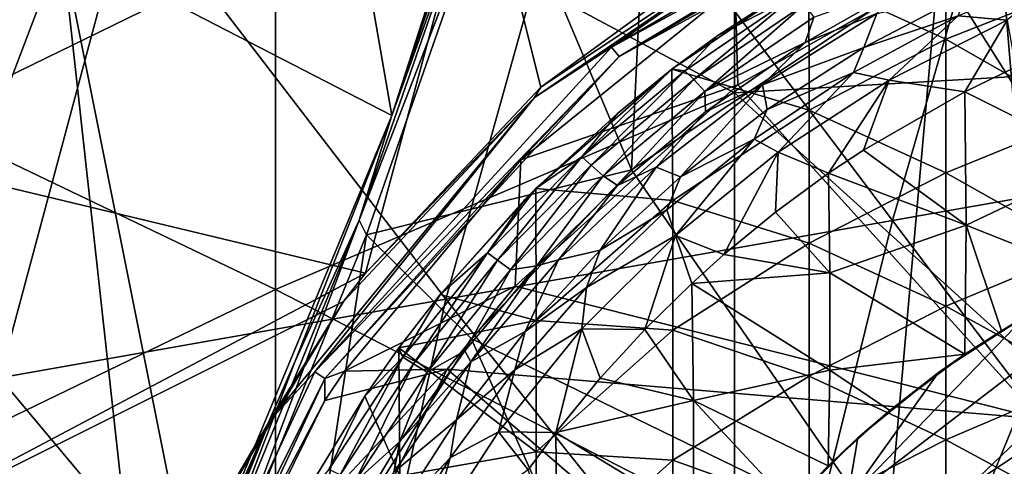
# Model space of a CAD drawing. Extents: x -65 to 803, y -691 to 80.
# Tile 20 of 256: x -29 to -10, y -236 to -228. Entities that reach past the tile are written whole.
import ezdxf

# ---------------------------------------------------------------- set-up
doc = ezdxf.new("R2010")
doc.units = 0
doc.header["$LTSCALE"] = 101.851852
for name, color, linetype in [('100', 7, 'CONTINUOUS'), ('101', 7, 'CONTINUOUS'), ('104', 7, 'CONTINUOUS'), ('120', 7, 'CONTINUOUS'), ('121', 7, 'CONTINUOUS'), ('136', 7, 'CONTINUOUS'), ('137', 7, 'CONTINUOUS'), ('269', 7, 'CONTINUOUS'), ('271', 7, 'CONTINUOUS'), ('297', 7, 'CONTINUOUS'), ('307', 7, 'CONTINUOUS'), ('308', 7, 'CONTINUOUS'), ('351', 7, 'CONTINUOUS'), ('352', 7, 'CONTINUOUS'), ('354', 7, 'CONTINUOUS'), ('379', 7, 'CONTINUOUS'), ('391', 7, 'CONTINUOUS'), ('99', 7, 'CONTINUOUS')]:
    doc.layers.add(name, color=color, linetype=linetype)

msp = doc.modelspace()

# ---------------------------------------------------------------- linework, layer by layer
at = {"layer": '100', "color": 7, "linetype": 'CONTINUOUS'}
for points in [[(-11.829, -226.903, -56.867), (-12.484, -227.508, -57.456), (-13.87, -228.067, -56.867), (-11.829, -226.903, -56.867)], [(-10.765, -227.129, -57.9), (-12.731, -228.162, -57.9), (-12.484, -227.508, -57.456), (-10.765, -227.129, -57.9)], [(-12.731, -228.162, -57.9), (-14.696, -228.886, -57.456), (-12.484, -227.508, -57.456), (-12.731, -228.162, -57.9)], [(-12.484, -227.508, -57.456), (-14.696, -228.886, -57.456), (-13.87, -228.067, -56.867), (-12.484, -227.508, -57.456)], [(-13.87, -228.067, -56.867), (-14.696, -228.886, -57.456), (-15.798, -229.413, -56.867), (-13.87, -228.067, -56.867)], [(-12.731, -228.162, -57.9), (-14.605, -229.369, -57.9), (-14.696, -228.886, -57.456), (-12.731, -228.162, -57.9)], [(-16.286, -230.668, -57.9), (-16.756, -230.481, -57.456), (-14.696, -228.886, -57.456), (-16.286, -230.668, -57.9)], [(-14.696, -228.886, -57.456), (-16.756, -230.481, -57.456), (-15.798, -229.413, -56.867), (-14.696, -228.886, -57.456)], [(-14.605, -229.369, -57.9), (-16.286, -230.668, -57.9), (-14.696, -228.886, -57.456), (-14.605, -229.369, -57.9)], [(-15.798, -229.413, -56.867), (-16.756, -230.481, -57.456), (-17.503, -230.841, -56.867), (-15.798, -229.413, -56.867)], [(-17.839, -232.092, -57.9), (-18.645, -232.277, -57.456), (-16.756, -230.481, -57.456), (-17.839, -232.092, -57.9)], [(-16.756, -230.481, -57.456), (-18.645, -232.277, -57.456), (-17.503, -230.841, -56.867), (-16.756, -230.481, -57.456)], [(-16.286, -230.668, -57.9), (-17.839, -232.092, -57.9), (-16.756, -230.481, -57.456), (-16.286, -230.668, -57.9)], [(-17.503, -230.841, -56.867), (-18.645, -232.277, -57.456), (-19.064, -232.394, -56.867), (-17.503, -230.841, -56.867)], [(-17.839, -232.092, -57.9), (-19.294, -233.67, -57.9), (-18.645, -232.277, -57.456), (-17.839, -232.092, -57.9)], [(-19.064, -232.394, -56.867), (-20.342, -234.254, -57.456), (-20.462, -234.04, -56.867), (-19.064, -232.394, -56.867)], [(-19.294, -233.67, -57.9), (-20.342, -234.254, -57.456), (-18.645, -232.277, -57.456), (-19.294, -233.67, -57.9)], [(-18.645, -232.277, -57.456), (-20.342, -234.254, -57.456), (-19.064, -232.394, -56.867), (-18.645, -232.277, -57.456)], [(-19.294, -233.67, -57.9), (-20.619, -235.378, -57.9), (-20.342, -234.254, -57.456), (-19.294, -233.67, -57.9)], [(-20.462, -234.04, -56.867), (-20.342, -234.254, -57.456), (-21.717, -235.796, -56.867), (-20.462, -234.04, -56.867)], [(-20.619, -235.378, -57.9), (-21.831, -236.393, -57.456), (-20.342, -234.254, -57.456), (-20.619, -235.378, -57.9)], [(-20.342, -234.254, -57.456), (-21.831, -236.393, -57.456), (-21.717, -235.796, -56.867), (-20.342, -234.254, -57.456)], [(-20.619, -235.378, -57.9), (-21.842, -237.276, -57.9), (-21.831, -236.393, -57.456), (-20.619, -235.378, -57.9)], [(-21.717, -235.796, -56.867), (-21.831, -236.393, -57.456), (-22.822, -237.649, -56.867), (-21.717, -235.796, -56.867)]]:
    msp.add_3dface(points, dxfattribs=at)
at = {"layer": '101', "color": 7, "linetype": 'CONTINUOUS'}
for points in [[(-15.559, -227.933, -46.7), (-13.797, -226.79, -46.7), (-14.049, -227.144, -49.335), (-15.559, -227.933, -46.7)], [(-11.829, -226.903, -56.867), (-13.87, -228.067, -56.867), (-13.7, -227.577, -54.591), (-11.829, -226.903, -56.867)], [(-16.199, -228.614, -49.335), (-15.559, -227.933, -46.7), (-14.049, -227.144, -49.335), (-16.199, -228.614, -49.335)], [(-16.199, -228.614, -49.335), (-14.049, -227.144, -49.335), (-16.026, -228.786, -51.966), (-16.199, -228.614, -49.335)], [(-16.026, -228.786, -51.966), (-14.049, -227.144, -49.335), (-13.891, -227.33, -51.966), (-16.026, -228.786, -51.966)], [(-15.814, -229.015, -54.591), (-16.026, -228.786, -51.966), (-13.891, -227.33, -51.966), (-15.814, -229.015, -54.591)], [(-13.7, -227.577, -54.591), (-15.814, -229.015, -54.591), (-13.891, -227.33, -51.966), (-13.7, -227.577, -54.591)], [(-13.7, -227.577, -54.591), (-13.87, -228.067, -56.867), (-15.814, -229.015, -54.591), (-13.7, -227.577, -54.591)], [(-16.448, -228.587, -46.7), (-15.559, -227.933, -46.7), (-16.199, -228.614, -49.335), (-16.448, -228.587, -46.7)], [(-13.87, -228.067, -56.867), (-15.798, -229.413, -56.867), (-15.814, -229.015, -54.591), (-13.87, -228.067, -56.867)], [(-17.497, -229.435, -46.7), (-16.448, -228.587, -46.7), (-18.196, -230.285, -49.335), (-17.497, -229.435, -46.7)], [(-18.196, -230.285, -49.335), (-16.448, -228.587, -46.7), (-16.199, -228.614, -49.335), (-18.196, -230.285, -49.335)], [(-18.196, -230.285, -49.335), (-16.199, -228.614, -49.335), (-18.01, -230.442, -51.966), (-18.196, -230.285, -49.335)], [(-18.01, -230.442, -51.966), (-16.199, -228.614, -49.335), (-16.026, -228.786, -51.966), (-18.01, -230.442, -51.966)], [(-17.78, -230.652, -54.591), (-18.01, -230.442, -51.966), (-16.026, -228.786, -51.966), (-17.78, -230.652, -54.591)], [(-15.814, -229.015, -54.591), (-17.78, -230.652, -54.591), (-16.026, -228.786, -51.966), (-15.814, -229.015, -54.591)], [(-15.814, -229.015, -54.591), (-17.503, -230.841, -56.867), (-17.78, -230.652, -54.591), (-15.814, -229.015, -54.591)], [(-15.798, -229.413, -56.867), (-17.503, -230.841, -56.867), (-15.814, -229.015, -54.591), (-15.798, -229.413, -56.867)], [(-19.083, -230.898, -46.7), (-17.497, -229.435, -46.7), (-18.196, -230.285, -49.335), (-19.083, -230.898, -46.7)], [(-20.022, -232.142, -49.335), (-19.083, -230.898, -46.7), (-18.196, -230.285, -49.335), (-20.022, -232.142, -49.335)], [(-20.022, -232.142, -49.335), (-18.196, -230.285, -49.335), (-19.824, -232.283, -51.966), (-20.022, -232.142, -49.335)], [(-19.824, -232.283, -51.966), (-18.196, -230.285, -49.335), (-18.01, -230.442, -51.966), (-19.824, -232.283, -51.966)], [(-19.576, -232.472, -54.591), (-19.824, -232.283, -51.966), (-18.01, -230.442, -51.966), (-19.576, -232.472, -54.591)], [(-17.78, -230.652, -54.591), (-19.576, -232.472, -54.591), (-18.01, -230.442, -51.966), (-17.78, -230.652, -54.591)], [(-17.78, -230.652, -54.591), (-19.064, -232.394, -56.867), (-19.576, -232.472, -54.591), (-17.78, -230.652, -54.591)], [(-17.503, -230.841, -56.867), (-19.064, -232.394, -56.867), (-17.78, -230.652, -54.591), (-17.503, -230.841, -56.867)], [(-19.295, -231.112, -46.7), (-19.083, -230.898, -46.7), (-20.022, -232.142, -49.335), (-19.295, -231.112, -46.7)], [(-20.935, -232.949, -46.7), (-19.295, -231.112, -46.7), (-20.022, -232.142, -49.335), (-20.935, -232.949, -46.7)], [(-21.659, -234.168, -49.335), (-20.935, -232.949, -46.7), (-20.022, -232.142, -49.335), (-21.659, -234.168, -49.335)], [(-21.659, -234.168, -49.335), (-20.022, -232.142, -49.335), (-21.45, -234.292, -51.966), (-21.659, -234.168, -49.335)], [(-21.45, -234.292, -51.966), (-20.022, -232.142, -49.335), (-19.824, -232.283, -51.966), (-21.45, -234.292, -51.966)], [(-21.187, -234.458, -54.591), (-21.45, -234.292, -51.966), (-19.824, -232.283, -51.966), (-21.187, -234.458, -54.591)], [(-19.576, -232.472, -54.591), (-21.187, -234.458, -54.591), (-19.824, -232.283, -51.966), (-19.576, -232.472, -54.591)], [(-19.064, -232.394, -56.867), (-20.462, -234.04, -56.867), (-19.576, -232.472, -54.591), (-19.064, -232.394, -56.867)], [(-19.576, -232.472, -54.591), (-20.462, -234.04, -56.867), (-21.187, -234.458, -54.591), (-19.576, -232.472, -54.591)], [(-21.74, -233.987, -46.7), (-20.935, -232.949, -46.7), (-21.659, -234.168, -49.335), (-21.74, -233.987, -46.7)], [(-22.396, -234.919, -46.7), (-21.74, -233.987, -46.7), (-21.659, -234.168, -49.335), (-22.396, -234.919, -46.7)], [(-20.462, -234.04, -56.867), (-21.717, -235.796, -56.867), (-21.187, -234.458, -54.591), (-20.462, -234.04, -56.867)], [(-23.092, -236.342, -49.335), (-22.396, -234.919, -46.7), (-21.659, -234.168, -49.335), (-23.092, -236.342, -49.335)], [(-23.092, -236.342, -49.335), (-21.659, -234.168, -49.335), (-22.874, -236.448, -51.966), (-23.092, -236.342, -49.335)], [(-22.874, -236.448, -51.966), (-21.659, -234.168, -49.335), (-21.45, -234.292, -51.966), (-22.874, -236.448, -51.966)], [(-22.598, -236.592, -54.591), (-22.874, -236.448, -51.966), (-21.45, -234.292, -51.966), (-22.598, -236.592, -54.591)], [(-21.187, -234.458, -54.591), (-22.598, -236.592, -54.591), (-21.45, -234.292, -51.966), (-21.187, -234.458, -54.591)], [(-21.187, -234.458, -54.591), (-21.717, -235.796, -56.867), (-22.598, -236.592, -54.591), (-21.187, -234.458, -54.591)], [(-23.676, -237.02, -46.7), (-22.396, -234.919, -46.7), (-23.092, -236.342, -49.335), (-23.676, -237.02, -46.7)], [(-21.717, -235.796, -56.867), (-22.822, -237.649, -56.867), (-22.598, -236.592, -54.591), (-21.717, -235.796, -56.867)]]:
    msp.add_3dface(points, dxfattribs=at)
at = {"layer": '104', "color": 7, "linetype": 'CONTINUOUS'}
for points in [[(-11.15, -225.409, -46.7), (-13.797, -226.79, -46.7), (-11.146, -228.004, -46.7), (-11.15, -225.409, -46.7)], [(-8.503, -226.955, -46.7), (-11.15, -225.409, -46.7), (-11.146, -228.004, -46.7), (-8.503, -226.955, -46.7)], [(-13.797, -226.79, -46.7), (-15.559, -227.933, -46.7), (-16.448, -228.587, -46.7), (-13.797, -226.79, -46.7)], [(-13.797, -226.79, -46.7), (-16.448, -228.587, -46.7), (-13.789, -229.378, -46.7), (-13.797, -226.79, -46.7)], [(-11.146, -228.004, -46.7), (-13.797, -226.79, -46.7), (-13.789, -229.378, -46.7), (-11.146, -228.004, -46.7)], [(-8.503, -229.516, -46.7), (-8.503, -226.955, -46.7), (-11.146, -228.004, -46.7), (-8.503, -229.516, -46.7)], [(-11.146, -230.591, -46.7), (-11.146, -228.004, -46.7), (-13.789, -229.378, -46.7), (-11.146, -230.591, -46.7)], [(-11.146, -230.591, -46.7), (-8.503, -229.516, -46.7), (-11.146, -228.004, -46.7), (-11.146, -230.591, -46.7)], [(-16.448, -228.587, -46.7), (-17.497, -229.435, -46.7), (-19.083, -230.898, -46.7), (-16.448, -228.587, -46.7)], [(-16.448, -228.587, -46.7), (-19.083, -230.898, -46.7), (-16.432, -231.126, -46.7), (-16.448, -228.587, -46.7)], [(-13.789, -229.378, -46.7), (-16.448, -228.587, -46.7), (-16.432, -231.126, -46.7), (-13.789, -229.378, -46.7)], [(-13.789, -231.956, -46.7), (-13.789, -229.378, -46.7), (-16.432, -231.126, -46.7), (-13.789, -231.956, -46.7)], [(-13.789, -231.956, -46.7), (-11.146, -230.591, -46.7), (-13.789, -229.378, -46.7), (-13.789, -231.956, -46.7)], [(-8.503, -232.076, -46.7), (-8.503, -229.516, -46.7), (-11.146, -230.591, -46.7), (-8.503, -232.076, -46.7)], [(-11.146, -233.179, -46.7), (-11.146, -230.591, -46.7), (-13.789, -231.956, -46.7), (-11.146, -233.179, -46.7)], [(-11.146, -233.179, -46.7), (-8.503, -232.076, -46.7), (-11.146, -230.591, -46.7), (-11.146, -233.179, -46.7)], [(-19.083, -230.898, -46.7), (-19.295, -231.112, -46.7), (-20.935, -232.949, -46.7), (-19.083, -230.898, -46.7)], [(-19.083, -230.898, -46.7), (-20.935, -232.949, -46.7), (-19.075, -233.453, -46.7), (-19.083, -230.898, -46.7)], [(-16.432, -231.126, -46.7), (-19.083, -230.898, -46.7), (-19.075, -233.453, -46.7), (-16.432, -231.126, -46.7)], [(-16.432, -233.643, -46.7), (-16.432, -231.126, -46.7), (-19.075, -233.453, -46.7), (-16.432, -233.643, -46.7)], [(-16.432, -233.643, -46.7), (-13.789, -231.956, -46.7), (-16.432, -231.126, -46.7), (-16.432, -233.643, -46.7)], [(-13.789, -234.534, -46.7), (-13.789, -231.956, -46.7), (-16.432, -233.643, -46.7), (-13.789, -234.534, -46.7)], [(-13.789, -234.534, -46.7), (-11.146, -233.179, -46.7), (-13.789, -231.956, -46.7), (-13.789, -234.534, -46.7)], [(-8.503, -234.637, -46.7), (-8.503, -232.076, -46.7), (-11.146, -233.179, -46.7), (-8.503, -234.637, -46.7)], [(-20.935, -232.949, -46.7), (-21.74, -233.987, -46.7), (-19.075, -233.453, -46.7), (-20.935, -232.949, -46.7)], [(-11.146, -235.767, -46.7), (-11.146, -233.179, -46.7), (-13.789, -234.534, -46.7), (-11.146, -235.767, -46.7)], [(-11.146, -235.767, -46.7), (-8.503, -234.637, -46.7), (-11.146, -233.179, -46.7), (-11.146, -235.767, -46.7)], [(-21.74, -233.987, -46.7), (-19.075, -235.998, -46.7), (-19.075, -233.453, -46.7), (-21.74, -233.987, -46.7)], [(-19.075, -235.998, -46.7), (-16.432, -233.643, -46.7), (-19.075, -233.453, -46.7), (-19.075, -235.998, -46.7)], [(-16.432, -236.159, -46.7), (-16.432, -233.643, -46.7), (-19.075, -235.998, -46.7), (-16.432, -236.159, -46.7)], [(-16.432, -236.159, -46.7), (-13.789, -234.534, -46.7), (-16.432, -233.643, -46.7), (-16.432, -236.159, -46.7)], [(-21.74, -233.987, -46.7), (-22.396, -234.919, -46.7), (-21.718, -236.465, -46.7), (-21.74, -233.987, -46.7)], [(-19.075, -235.998, -46.7), (-21.74, -233.987, -46.7), (-21.718, -236.465, -46.7), (-19.075, -235.998, -46.7)], [(-13.789, -237.111, -46.7), (-13.789, -234.534, -46.7), (-16.432, -236.159, -46.7), (-13.789, -237.111, -46.7)], [(-13.789, -237.111, -46.7), (-11.146, -235.767, -46.7), (-13.789, -234.534, -46.7), (-13.789, -237.111, -46.7)], [(-8.503, -237.197, -46.7), (-8.503, -234.637, -46.7), (-11.146, -235.767, -46.7), (-8.503, -237.197, -46.7)], [(-22.396, -234.919, -46.7), (-23.676, -237.02, -46.7), (-21.718, -236.465, -46.7), (-22.396, -234.919, -46.7)], [(-11.146, -238.355, -46.7), (-11.146, -235.767, -46.7), (-13.789, -237.111, -46.7), (-11.146, -238.355, -46.7)], [(-11.146, -238.355, -46.7), (-8.503, -237.197, -46.7), (-11.146, -235.767, -46.7), (-11.146, -238.355, -46.7)], [(-19.075, -238.544, -46.7), (-19.075, -235.998, -46.7), (-21.718, -236.465, -46.7), (-19.075, -238.544, -46.7)], [(-19.075, -238.544, -46.7), (-16.432, -236.159, -46.7), (-19.075, -235.998, -46.7), (-19.075, -238.544, -46.7)], [(-16.432, -238.676, -46.7), (-16.432, -236.159, -46.7), (-19.075, -238.544, -46.7), (-16.432, -238.676, -46.7)], [(-16.432, -238.676, -46.7), (-13.789, -237.111, -46.7), (-16.432, -236.159, -46.7), (-16.432, -238.676, -46.7)]]:
    msp.add_3dface(points, dxfattribs=at)
at = {"layer": '120', "color": 7, "linetype": 'CONTINUOUS'}
for points in [[(-9.799, -228.548, -60.923), (-8.11, -230.354, -61.069), (-10.778, -229.022, -60.923), (-9.799, -228.548, -60.923)], [(-10.778, -229.022, -60.923), (-10.752, -231.604, -61.066), (-12.742, -230.153, -60.923), (-10.778, -229.022, -60.923)], [(-10.778, -229.022, -60.923), (-8.11, -230.354, -61.069), (-10.752, -231.604, -61.066), (-10.778, -229.022, -60.923)], [(-12.742, -230.153, -60.923), (-10.752, -231.604, -61.066), (-13.415, -230.602, -60.923), (-12.742, -230.153, -60.923)], [(-8.11, -230.354, -61.069), (-8.181, -232.63, -61.185), (-10.752, -231.604, -61.066), (-8.11, -230.354, -61.069)], [(-13.415, -230.602, -60.923), (-13.393, -232.528, -61.023), (-14.445, -231.358, -60.923), (-13.415, -230.602, -60.923)], [(-13.415, -230.602, -60.923), (-10.752, -231.604, -61.066), (-13.393, -232.528, -61.023), (-13.415, -230.602, -60.923)], [(-14.445, -231.358, -60.923), (-13.393, -232.528, -61.023), (-15.442, -232.175, -60.923), (-14.445, -231.358, -60.923)], [(-10.752, -231.604, -61.066), (-10.775, -234.109, -61.185), (-13.393, -232.528, -61.023), (-10.752, -231.604, -61.066)], [(-10.775, -234.109, -61.185), (-10.752, -231.604, -61.066), (-10.069, -233.652, -61.185), (-10.775, -234.109, -61.185)], [(-10.752, -231.604, -61.066), (-8.181, -232.63, -61.185), (-10.069, -233.652, -61.185), (-10.752, -231.604, -61.066)], [(-15.442, -232.175, -60.923), (-13.393, -232.528, -61.023), (-16.067, -232.735, -60.923), (-15.442, -232.175, -60.923)], [(-13.393, -232.528, -61.023), (-13.393, -234.416, -61.111), (-16.067, -232.735, -60.923), (-13.393, -232.528, -61.023)], [(-13.393, -232.528, -61.023), (-10.775, -234.109, -61.185), (-13.393, -234.416, -61.111), (-13.393, -232.528, -61.023)], [(-16.067, -232.735, -60.923), (-16.034, -235.007, -61.027), (-16.976, -233.628, -60.923), (-16.067, -232.735, -60.923)], [(-16.067, -232.735, -60.923), (-13.393, -234.416, -61.111), (-16.034, -235.007, -61.027), (-16.067, -232.735, -60.923)], [(-16.976, -233.628, -60.923), (-16.034, -235.007, -61.027), (-17.838, -234.572, -60.923), (-16.976, -233.628, -60.923)], [(-13.393, -234.416, -61.111), (-10.775, -234.109, -61.185), (-12.228, -235.197, -61.185), (-13.393, -234.416, -61.111)], [(-13.393, -234.416, -61.111), (-13.424, -236.273, -61.185), (-16.034, -235.007, -61.027), (-13.393, -234.416, -61.111)], [(-13.424, -236.273, -61.185), (-13.393, -234.416, -61.111), (-12.228, -235.197, -61.185), (-13.424, -236.273, -61.185)], [(-17.838, -234.572, -60.923), (-16.034, -235.007, -61.027), (-18.695, -235.623, -60.923), (-17.838, -234.572, -60.923)], [(-16.034, -235.007, -61.027), (-16.034, -237.248, -61.114), (-18.695, -235.623, -60.923), (-16.034, -235.007, -61.027)], [(-16.034, -235.007, -61.027), (-13.424, -236.273, -61.185), (-14.156, -237.029, -61.185), (-16.034, -235.007, -61.027)], [(-16.034, -237.248, -61.114), (-16.034, -235.007, -61.027), (-14.156, -237.029, -61.185), (-16.034, -237.248, -61.114)], [(-18.695, -235.623, -60.923), (-18.673, -238.114, -61.016), (-19.232, -236.348, -60.923), (-18.695, -235.623, -60.923)], [(-18.695, -235.623, -60.923), (-16.034, -237.248, -61.114), (-18.673, -238.114, -61.016), (-18.695, -235.623, -60.923)]]:
    msp.add_3dface(points, dxfattribs=at)
at = {"layer": '121', "color": 7, "linetype": 'CONTINUOUS'}
for points in [[(-10.069, -233.652, -61.185), (-8.181, -232.63, -61.185), (-9.602, -233.37, -61.308), (-10.069, -233.652, -61.185)], [(-11.287, -234.464, -61.308), (-10.069, -233.652, -61.185), (-9.602, -233.37, -61.308), (-11.287, -234.464, -61.308)], [(-10.775, -234.109, -61.185), (-10.069, -233.652, -61.185), (-11.287, -234.464, -61.308), (-10.775, -234.109, -61.185)], [(-12.228, -235.197, -61.185), (-10.775, -234.109, -61.185), (-11.287, -234.464, -61.308), (-12.228, -235.197, -61.185)], [(-12.849, -235.729, -61.308), (-12.228, -235.197, -61.185), (-11.287, -234.464, -61.308), (-12.849, -235.729, -61.308)], [(-13.424, -236.273, -61.185), (-12.228, -235.197, -61.185), (-12.849, -235.729, -61.308), (-13.424, -236.273, -61.185)], [(-14.271, -237.151, -61.308), (-13.424, -236.273, -61.185), (-12.849, -235.729, -61.308), (-14.271, -237.151, -61.308)], [(-14.156, -237.029, -61.185), (-13.424, -236.273, -61.185), (-14.271, -237.151, -61.308), (-14.156, -237.029, -61.185)]]:
    msp.add_3dface(points, dxfattribs=at)
at = {"layer": '136', "color": 7, "linetype": 'CONTINUOUS'}
for points in [[(-11.287, -234.464, -61.308), (-9.602, -233.37, -61.308), (-13.057, -236.943, -61.231), (-11.287, -234.464, -61.308)], [(-13.057, -236.943, -61.231), (-9.602, -233.37, -61.308), (-9.233, -234.009, -61.231), (-13.057, -236.943, -61.231)], [(-13.057, -236.943, -61.231), (-9.233, -234.009, -61.231), (-11.197, -238.803, -60.981), (-13.057, -236.943, -61.231)], [(-11.197, -238.803, -60.981), (-9.233, -234.009, -61.231), (-7.917, -236.287, -60.981), (-11.197, -238.803, -60.981)], [(-12.849, -235.729, -61.308), (-11.287, -234.464, -61.308), (-13.057, -236.943, -61.231), (-12.849, -235.729, -61.308)], [(-14.271, -237.151, -61.308), (-12.849, -235.729, -61.308), (-13.057, -236.943, -61.231), (-14.271, -237.151, -61.308)]]:
    msp.add_3dface(points, dxfattribs=at)
at = {"layer": '137', "color": 7, "linetype": 'CONTINUOUS'}
for points in [[(-10.906, -227.548, -59.7), (-8.772, -226.632, -59.7), (-9.958, -227.634, -60.548), (-10.906, -227.548, -59.7)], [(-12.934, -228.652, -59.7), (-10.906, -227.548, -59.7), (-12.241, -228.798, -60.548), (-12.934, -228.652, -59.7)], [(-10.906, -227.548, -59.7), (-9.958, -227.634, -60.548), (-12.241, -228.798, -60.548), (-10.906, -227.548, -59.7)], [(-9.958, -227.634, -60.548), (-10.778, -229.022, -60.923), (-12.241, -228.798, -60.548), (-9.958, -227.634, -60.548)], [(-9.799, -228.548, -60.923), (-10.778, -229.022, -60.923), (-9.958, -227.634, -60.548), (-9.799, -228.548, -60.923)], [(-14.854, -229.94, -59.7), (-12.934, -228.652, -59.7), (-14.39, -230.193, -60.548), (-14.854, -229.94, -59.7)], [(-12.934, -228.652, -59.7), (-12.241, -228.798, -60.548), (-14.39, -230.193, -60.548), (-12.934, -228.652, -59.7)], [(-12.241, -228.798, -60.548), (-13.415, -230.602, -60.923), (-14.39, -230.193, -60.548), (-12.241, -228.798, -60.548)], [(-12.742, -230.153, -60.923), (-13.415, -230.602, -60.923), (-12.241, -228.798, -60.548), (-12.742, -230.153, -60.923)], [(-10.778, -229.022, -60.923), (-12.742, -230.153, -60.923), (-12.241, -228.798, -60.548), (-10.778, -229.022, -60.923)], [(-16.548, -231.313, -59.7), (-14.854, -229.94, -59.7), (-16.382, -231.806, -60.548), (-16.548, -231.313, -59.7)], [(-14.854, -229.94, -59.7), (-14.39, -230.193, -60.548), (-16.382, -231.806, -60.548), (-14.854, -229.94, -59.7)], [(-14.39, -230.193, -60.548), (-15.442, -232.175, -60.923), (-16.382, -231.806, -60.548), (-14.39, -230.193, -60.548)], [(-14.445, -231.358, -60.923), (-15.442, -232.175, -60.923), (-14.39, -230.193, -60.548), (-14.445, -231.358, -60.923)], [(-13.415, -230.602, -60.923), (-14.445, -231.358, -60.923), (-14.39, -230.193, -60.548), (-13.415, -230.602, -60.923)], [(-18.102, -232.814, -59.7), (-16.548, -231.313, -59.7), (-16.382, -231.806, -60.548), (-18.102, -232.814, -59.7)], [(-18.102, -232.814, -59.7), (-16.382, -231.806, -60.548), (-18.194, -233.618, -60.548), (-18.102, -232.814, -59.7)], [(-16.382, -231.806, -60.548), (-16.976, -233.628, -60.923), (-18.194, -233.618, -60.548), (-16.382, -231.806, -60.548)], [(-16.067, -232.735, -60.923), (-16.976, -233.628, -60.923), (-16.382, -231.806, -60.548), (-16.067, -232.735, -60.923)], [(-15.442, -232.175, -60.923), (-16.067, -232.735, -60.923), (-16.382, -231.806, -60.548), (-15.442, -232.175, -60.923)], [(-19.492, -234.409, -59.7), (-18.102, -232.814, -59.7), (-18.194, -233.618, -60.548), (-19.492, -234.409, -59.7)], [(-19.492, -234.409, -59.7), (-18.194, -233.618, -60.548), (-19.807, -235.61, -60.548), (-19.492, -234.409, -59.7)], [(-18.194, -233.618, -60.548), (-18.695, -235.623, -60.923), (-19.807, -235.61, -60.548), (-18.194, -233.618, -60.548)], [(-17.838, -234.572, -60.923), (-18.695, -235.623, -60.923), (-18.194, -233.618, -60.548), (-17.838, -234.572, -60.923)], [(-16.976, -233.628, -60.923), (-17.838, -234.572, -60.923), (-18.194, -233.618, -60.548), (-16.976, -233.628, -60.923)], [(-20.742, -236.115, -59.7), (-19.492, -234.409, -59.7), (-19.807, -235.61, -60.548), (-20.742, -236.115, -59.7)], [(-20.742, -236.115, -59.7), (-19.807, -235.61, -60.548), (-21.202, -237.759, -60.548), (-20.742, -236.115, -59.7)], [(-19.807, -235.61, -60.548), (-19.232, -236.348, -60.923), (-21.202, -237.759, -60.548), (-19.807, -235.61, -60.548)], [(-18.695, -235.623, -60.923), (-19.232, -236.348, -60.923), (-19.807, -235.61, -60.548), (-18.695, -235.623, -60.923)], [(-21.842, -237.919, -59.7), (-20.742, -236.115, -59.7), (-21.202, -237.759, -60.548), (-21.842, -237.919, -59.7)]]:
    msp.add_3dface(points, dxfattribs=at)
at = {"layer": '269', "color": 7, "linetype": 'CONTINUOUS'}
for points in [[(-16.837, -222.367, -44.7), (-17.233, -230.532, -44.7), (-19.796, -224.452, -44.7), (-16.837, -222.367, -44.7)], [(-17.233, -230.532, -44.7), (-16.837, -222.367, -44.7), (-11.288, -226.578, -44.7), (-17.233, -230.532, -44.7)], [(-19.796, -224.452, -44.7), (-17.233, -230.532, -44.7), (-22.365, -231.796, -44.7), (-19.796, -224.452, -44.7)], [(-17.233, -230.532, -44.7), (-20.336, -233.8, -44.7), (-22.365, -231.796, -44.7), (-17.233, -230.532, -44.7)], [(-23.428, -238.725, -44.7), (-25.313, -239, -44.7), (-22.365, -231.796, -44.7), (-23.428, -238.725, -44.7)], [(-20.336, -233.8, -44.7), (-23.428, -238.725, -44.7), (-22.365, -231.796, -44.7), (-20.336, -233.8, -44.7)]]:
    msp.add_3dface(points, dxfattribs=at)
at = {"layer": '271', "color": 7, "linetype": 'CONTINUOUS'}
for points in [[(-21.872, -229.483, -31.689), (-28.261, -226.181, -28.243), (-24.499, -214.329, -32.72), (-21.872, -229.483, -31.689)], [(-21.872, -229.483, -31.689), (-24.499, -214.329, -32.72), (-17.868, -217.065, -35.957), (-21.872, -229.483, -31.689)], [(-21.872, -229.483, -31.689), (-17.868, -217.065, -35.957), (-18.985, -220.941, -34.842), (-21.872, -229.483, -31.689)], [(-28.261, -226.181, -28.243), (-32.491, -237.301, -22.241), (-33.715, -222.48, -24.03), (-28.261, -226.181, -28.243)], [(-26.627, -241.022, -25.629), (-32.491, -237.301, -22.241), (-28.261, -226.181, -28.243), (-26.627, -241.022, -25.629)], [(-25.74, -238.814, -26.911), (-26.627, -241.022, -25.629), (-28.261, -226.181, -28.243), (-25.74, -238.814, -26.911)], [(-21.872, -229.483, -31.689), (-25.74, -238.814, -26.911), (-28.261, -226.181, -28.243), (-21.872, -229.483, -31.689)], [(-25.719, -238.767, -26.938), (-25.74, -238.814, -26.911), (-21.872, -229.483, -31.689), (-25.719, -238.767, -26.938)], [(-23.747, -234.24, -29.449), (-25.719, -238.767, -26.938), (-21.872, -229.483, -31.689), (-23.747, -234.24, -29.449)]]:
    msp.add_3dface(points, dxfattribs=at)
at = {"layer": '297', "color": 7, "linetype": 'CONTINUOUS'}
for points in [[(-6.348, -228.526, 52.2), (-6.348, -219.936, 52.2), (-15.237, -220.662, 52.2), (-6.348, -228.526, 52.2)], [(-33.015, -228.59, 52.2), (-24.126, -224.283, 52.2), (-33.015, -220.025, 52.2), (-33.015, -228.59, 52.2)], [(-15.237, -229.045, 52.2), (-15.237, -220.662, 52.2), (-24.126, -224.283, 52.2), (-15.237, -229.045, 52.2)], [(-15.237, -229.045, 52.2), (-6.348, -228.526, 52.2), (-15.237, -220.662, 52.2), (-15.237, -229.045, 52.2)], [(-24.126, -232.855, 52.2), (-24.126, -224.283, 52.2), (-33.015, -228.59, 52.2), (-24.126, -232.855, 52.2)], [(-24.126, -232.855, 52.2), (-15.237, -229.045, 52.2), (-24.126, -224.283, 52.2), (-24.126, -232.855, 52.2)], [(-6.348, -237.116, 52.2), (-6.348, -228.526, 52.2), (-15.237, -229.045, 52.2), (-6.348, -237.116, 52.2)], [(-33.015, -237.154, 52.2), (-24.126, -232.855, 52.2), (-33.015, -228.59, 52.2), (-33.015, -237.154, 52.2)], [(-15.237, -237.427, 52.2), (-15.237, -229.045, 52.2), (-24.126, -232.855, 52.2), (-15.237, -237.427, 52.2)], [(-15.237, -237.427, 52.2), (-6.348, -237.116, 52.2), (-15.237, -229.045, 52.2), (-15.237, -237.427, 52.2)], [(-24.126, -241.428, 52.2), (-24.126, -232.855, 52.2), (-33.015, -237.154, 52.2), (-24.126, -241.428, 52.2)], [(-24.126, -241.428, 52.2), (-15.237, -237.427, 52.2), (-24.126, -232.855, 52.2), (-24.126, -241.428, 52.2)]]:
    msp.add_3dface(points, dxfattribs=at)
at = {"layer": '307', "color": 7, "linetype": 'CONTINUOUS'}
for points in [[(-21.872, -229.483, -31.689), (-18.985, -220.941, -34.842), (-19.883, -223.962, -35.823), (-21.872, -229.483, -31.689)], [(-19.883, -223.962, -35.823), (-19.796, -224.452, -44.7), (-22.506, -231.509, -35.823), (-19.883, -223.962, -35.823)], [(-21.872, -229.483, -31.689), (-19.883, -223.962, -35.823), (-22.506, -231.509, -35.823), (-21.872, -229.483, -31.689)], [(-19.796, -224.452, -44.7), (-22.365, -231.796, -44.7), (-22.506, -231.509, -35.823), (-19.796, -224.452, -44.7)], [(-23.747, -234.24, -29.449), (-21.872, -229.483, -31.689), (-22.506, -231.509, -35.823), (-23.747, -234.24, -29.449)], [(-25.313, -239, -44.7), (-25.526, -238.907, -35.823), (-22.506, -231.509, -35.823), (-25.313, -239, -44.7)], [(-25.526, -238.907, -35.823), (-23.747, -234.24, -29.449), (-22.506, -231.509, -35.823), (-25.526, -238.907, -35.823)], [(-22.365, -231.796, -44.7), (-25.313, -239, -44.7), (-22.506, -231.509, -35.823), (-22.365, -231.796, -44.7)], [(-25.526, -238.907, -35.823), (-25.719, -238.767, -26.938), (-23.747, -234.24, -29.449), (-25.526, -238.907, -35.823)]]:
    msp.add_3dface(points, dxfattribs=at)
at = {"layer": '308', "color": 7, "linetype": 'CONTINUOUS'}
for points in [[(-11.288, -226.578, -44.7), (-8.094, -225.292, -44.7), (-6.643, -233.964, -46.728), (-11.288, -226.578, -44.7)], [(-17.233, -230.532, -44.7), (-11.288, -226.578, -44.7), (-12.274, -237.726, -46.728), (-17.233, -230.532, -44.7)], [(-12.274, -237.726, -46.728), (-11.288, -226.578, -44.7), (-6.643, -233.964, -46.728), (-12.274, -237.726, -46.728)], [(-20.336, -233.8, -44.7), (-17.233, -230.532, -44.7), (-12.274, -237.726, -46.728), (-20.336, -233.8, -44.7)], [(-23.428, -238.725, -44.7), (-20.336, -233.8, -44.7), (-16.036, -243.357, -46.728), (-23.428, -238.725, -44.7)], [(-16.036, -243.357, -46.728), (-20.336, -233.8, -44.7), (-12.274, -237.726, -46.728), (-16.036, -243.357, -46.728)], [(-12.274, -237.726, -46.728), (-6.643, -233.964, -46.728), (-6.049, -243.951, -47.941), (-12.274, -237.726, -46.728)]]:
    msp.add_3dface(points, dxfattribs=at)
at = {"layer": '351', "color": 7, "linetype": 'CONTINUOUS'}
for points in [[(-10.1, -226.042, 150.1), (-15.228, -226.981, 150.1), (-15.172, -228.886, 150.1), (-10.1, -226.042, 150.1)], [(-15.228, -226.981, 150.1), (-19.375, -230.344, 150.1), (-15.172, -228.886, 150.1), (-15.228, -226.981, 150.1)], [(-15.172, -228.886, 150.1), (-19.375, -230.344, 150.1), (-19.485, -232.786, 150.1), (-15.172, -228.886, 150.1)], [(-19.375, -230.344, 150.1), (-22.792, -234.435, 150.1), (-19.485, -232.786, 150.1), (-19.375, -230.344, 150.1)], [(-22.792, -234.435, 150.1), (-20.799, -234.398, 150.1), (-19.485, -232.786, 150.1), (-22.792, -234.435, 150.1)], [(-23.17, -235.003, 150.1), (-25.49, -239.417, 150.1), (-20.799, -234.398, 150.1), (-23.17, -235.003, 150.1)], [(-20.799, -234.398, 150.1), (-25.49, -239.417, 150.1), (-25.026, -242.951, 150.1), (-20.799, -234.398, 150.1)], [(-23.17, -235.003, 150.1), (-20.799, -234.398, 150.1), (-22.792, -234.435, 150.1), (-23.17, -235.003, 150.1)]]:
    msp.add_3dface(points, dxfattribs=at)
at = {"layer": '352', "color": 7, "linetype": 'CONTINUOUS'}
for points in [[(-10.254, -223.875, 132.337), (-12.424, -224.574, 123.412), (-17.62, -228.156, 132.337), (-10.254, -223.875, 132.337)], [(-10.254, -223.875, 132.337), (-17.62, -228.156, 132.337), (-10.169, -224.092, 141.223), (-10.254, -223.875, 132.337)], [(-17.62, -228.156, 132.337), (-17.474, -228.337, 141.223), (-10.169, -224.092, 141.223), (-17.62, -228.156, 132.337)], [(-17.474, -228.337, 141.223), (-10.225, -224.364, 150.1), (-10.169, -224.092, 141.223), (-17.474, -228.337, 141.223)], [(-15.228, -226.981, 150.1), (-10.225, -224.364, 150.1), (-17.474, -228.337, 141.223), (-15.228, -226.981, 150.1)], [(-12.424, -224.574, 123.412), (-18.985, -228.93, 121.011), (-19.113, -229.132, 123.451), (-12.424, -224.574, 123.412)], [(-12.424, -224.574, 123.412), (-19.113, -229.132, 123.451), (-17.62, -228.156, 132.337), (-12.424, -224.574, 123.412)], [(-14.575, -225.718, 122.596), (-18.985, -228.93, 121.011), (-12.424, -224.574, 123.412), (-14.575, -225.718, 122.596)], [(-19.375, -230.344, 150.1), (-15.228, -226.981, 150.1), (-17.474, -228.337, 141.223), (-19.375, -230.344, 150.1)], [(-17.62, -228.156, 132.337), (-19.113, -229.132, 123.451), (-23.363, -234.449, 132.337), (-17.62, -228.156, 132.337)], [(-17.62, -228.156, 132.337), (-23.363, -234.449, 132.337), (-17.474, -228.337, 141.223), (-17.62, -228.156, 132.337)], [(-23.363, -234.449, 132.337), (-23.169, -234.578, 141.223), (-17.474, -228.337, 141.223), (-23.363, -234.449, 132.337)], [(-23.169, -234.578, 141.223), (-19.375, -230.344, 150.1), (-17.474, -228.337, 141.223), (-23.169, -234.578, 141.223)], [(-18.985, -228.93, 121.011), (-22.385, -232.535, 119.849), (-19.113, -229.132, 123.451), (-18.985, -228.93, 121.011)], [(-19.113, -229.132, 123.451), (-22.808, -233.085, 119.707), (-24.235, -235.391, 123.451), (-19.113, -229.132, 123.451)], [(-19.113, -229.132, 123.451), (-24.235, -235.391, 123.451), (-23.363, -234.449, 132.337), (-19.113, -229.132, 123.451)], [(-22.385, -232.535, 119.849), (-22.808, -233.085, 119.707), (-19.113, -229.132, 123.451), (-22.385, -232.535, 119.849)], [(-22.792, -234.435, 150.1), (-19.375, -230.344, 150.1), (-23.169, -234.578, 141.223), (-22.792, -234.435, 150.1)], [(-22.808, -233.085, 119.707), (-25.772, -238.015, 118.712), (-24.235, -235.391, 123.451), (-22.808, -233.085, 119.707)], [(-23.363, -234.449, 132.337), (-24.235, -235.391, 123.451), (-26.952, -242.175, 132.337), (-23.363, -234.449, 132.337)], [(-23.363, -234.449, 132.337), (-26.952, -242.175, 132.337), (-23.169, -234.578, 141.223), (-23.363, -234.449, 132.337)], [(-23.17, -235.003, 150.1), (-22.792, -234.435, 150.1), (-23.169, -234.578, 141.223), (-23.17, -235.003, 150.1)], [(-26.952, -242.175, 132.337), (-26.729, -242.24, 141.223), (-23.169, -234.578, 141.223), (-26.952, -242.175, 132.337)], [(-26.729, -242.24, 141.223), (-23.17, -235.003, 150.1), (-23.169, -234.578, 141.223), (-26.729, -242.24, 141.223)], [(-25.49, -239.417, 150.1), (-23.17, -235.003, 150.1), (-26.729, -242.24, 141.223), (-25.49, -239.417, 150.1)], [(-24.235, -235.391, 123.451), (-25.772, -238.015, 118.712), (-27.378, -242.844, 123.451), (-24.235, -235.391, 123.451)], [(-24.235, -235.391, 123.451), (-27.378, -242.844, 123.451), (-26.952, -242.175, 132.337), (-24.235, -235.391, 123.451)]]:
    msp.add_3dface(points, dxfattribs=at)
at = {"layer": '354', "color": 7, "linetype": 'CONTINUOUS'}
for points in [[(-29.443, -222.151, 107.415), (-32.255, -230.165, 109.402), (-20.156, -224.26, 117.613), (-29.443, -222.151, 107.415)], [(-32.255, -230.165, 109.402), (-22.385, -232.535, 119.849), (-20.156, -224.26, 117.613), (-32.255, -230.165, 109.402)], [(-22.385, -232.535, 119.849), (-18.985, -228.93, 121.011), (-20.156, -224.26, 117.613), (-22.385, -232.535, 119.849)], [(-18.985, -228.93, 121.011), (-14.575, -225.718, 122.596), (-20.156, -224.26, 117.613), (-18.985, -228.93, 121.011)], [(-22.385, -232.535, 119.849), (-32.255, -230.165, 109.402), (-33.846, -238.6, 110.867), (-22.385, -232.535, 119.849)], [(-22.808, -233.085, 119.707), (-22.385, -232.535, 119.849), (-33.846, -238.6, 110.867), (-22.808, -233.085, 119.707)], [(-25.772, -238.015, 118.712), (-22.808, -233.085, 119.707), (-33.846, -238.6, 110.867), (-25.772, -238.015, 118.712)]]:
    msp.add_3dface(points, dxfattribs=at)
at = {"layer": '379', "color": 7, "linetype": 'CONTINUOUS'}
for points in [[(-9.443, -222.006, 53.2), (-12.177, -231.514, 53.2), (-18.184, -223.547, 53.2), (-9.443, -222.006, 53.2)], [(-3.529, -229.99, 53.2), (-12.177, -231.514, 53.2), (-9.443, -222.006, 53.2), (-3.529, -229.99, 53.2)], [(-18.184, -223.547, 53.2), (-20.824, -233.039, 53.2), (-26.925, -225.089, 53.2), (-18.184, -223.547, 53.2)], [(-12.177, -231.514, 53.2), (-20.824, -233.039, 53.2), (-18.184, -223.547, 53.2), (-12.177, -231.514, 53.2)], [(-26.925, -225.089, 53.2), (-29.472, -234.564, 53.2), (-35.666, -226.63, 53.2), (-26.925, -225.089, 53.2)], [(-20.824, -233.039, 53.2), (-29.472, -234.564, 53.2), (-26.925, -225.089, 53.2), (-20.824, -233.039, 53.2)], [(-3.529, -229.99, 53.2), (-6.164, -239.481, 53.2), (-12.177, -231.514, 53.2), (-3.529, -229.99, 53.2)], [(-12.177, -231.514, 53.2), (-14.524, -240.954, 53.2), (-20.824, -233.039, 53.2), (-12.177, -231.514, 53.2)], [(-6.164, -239.481, 53.2), (-14.524, -240.954, 53.2), (-12.177, -231.514, 53.2), (-6.164, -239.481, 53.2)], [(-20.824, -233.039, 53.2), (-22.883, -242.428, 53.2), (-29.472, -234.564, 53.2), (-20.824, -233.039, 53.2)], [(-14.524, -240.954, 53.2), (-22.883, -242.428, 53.2), (-20.824, -233.039, 53.2), (-14.524, -240.954, 53.2)], [(-22.883, -242.428, 53.2), (-31.242, -243.902, 53.2), (-29.472, -234.564, 53.2), (-22.883, -242.428, 53.2)]]:
    msp.add_3dface(points, dxfattribs=at)
at = {"layer": '391', "color": 7, "linetype": 'CONTINUOUS'}
for points in [[(-4.526, -224.397, 150.1), (-10.1, -226.042, 150.1), (-3.014, -232.906, 152.128), (-4.526, -224.397, 150.1)], [(-10.1, -226.042, 150.1), (-15.172, -228.886, 150.1), (-9.326, -235.361, 152.128), (-10.1, -226.042, 150.1)], [(-3.014, -232.906, 152.128), (-10.1, -226.042, 150.1), (-9.326, -235.361, 152.128), (-3.014, -232.906, 152.128)], [(-15.172, -228.886, 150.1), (-19.485, -232.786, 150.1), (-9.326, -235.361, 152.128), (-15.172, -228.886, 150.1)], [(-19.485, -232.786, 150.1), (-20.799, -234.398, 150.1), (-9.326, -235.361, 152.128), (-19.485, -232.786, 150.1)], [(-20.799, -234.398, 150.1), (-25.026, -242.951, 150.1), (-14.219, -240.044, 152.128), (-20.799, -234.398, 150.1)], [(-9.326, -235.361, 152.128), (-20.799, -234.398, 150.1), (-14.219, -240.044, 152.128), (-9.326, -235.361, 152.128)], [(-9.326, -235.361, 152.128), (-14.219, -240.044, 152.128), (-4.597, -242.785, 153.341), (-9.326, -235.361, 152.128)]]:
    msp.add_3dface(points, dxfattribs=at)
at = {"layer": '99', "color": 7, "linetype": 'CONTINUOUS'}
for points in [[(-12.731, -228.162, -57.9), (-10.765, -227.129, -57.9), (-10.906, -227.548, -59.7), (-12.731, -228.162, -57.9)], [(-12.934, -228.652, -59.7), (-12.731, -228.162, -57.9), (-10.906, -227.548, -59.7), (-12.934, -228.652, -59.7)], [(-14.605, -229.369, -57.9), (-12.731, -228.162, -57.9), (-12.934, -228.652, -59.7), (-14.605, -229.369, -57.9)], [(-14.854, -229.94, -59.7), (-14.605, -229.369, -57.9), (-12.934, -228.652, -59.7), (-14.854, -229.94, -59.7)], [(-16.286, -230.668, -57.9), (-14.605, -229.369, -57.9), (-14.854, -229.94, -59.7), (-16.286, -230.668, -57.9)], [(-16.548, -231.313, -59.7), (-16.286, -230.668, -57.9), (-14.854, -229.94, -59.7), (-16.548, -231.313, -59.7)], [(-17.839, -232.092, -57.9), (-16.286, -230.668, -57.9), (-16.548, -231.313, -59.7), (-17.839, -232.092, -57.9)], [(-18.102, -232.814, -59.7), (-17.839, -232.092, -57.9), (-16.548, -231.313, -59.7), (-18.102, -232.814, -59.7)], [(-19.294, -233.67, -57.9), (-17.839, -232.092, -57.9), (-18.102, -232.814, -59.7), (-19.294, -233.67, -57.9)], [(-19.492, -234.409, -59.7), (-19.294, -233.67, -57.9), (-18.102, -232.814, -59.7), (-19.492, -234.409, -59.7)], [(-20.619, -235.378, -57.9), (-19.294, -233.67, -57.9), (-19.492, -234.409, -59.7), (-20.619, -235.378, -57.9)], [(-20.742, -236.115, -59.7), (-20.619, -235.378, -57.9), (-19.492, -234.409, -59.7), (-20.742, -236.115, -59.7)], [(-21.842, -237.276, -57.9), (-20.619, -235.378, -57.9), (-20.742, -236.115, -59.7), (-21.842, -237.276, -57.9)], [(-21.842, -237.919, -59.7), (-21.842, -237.276, -57.9), (-20.742, -236.115, -59.7), (-21.842, -237.919, -59.7)]]:
    msp.add_3dface(points, dxfattribs=at)

doc.saveas('drawing.dxf')
